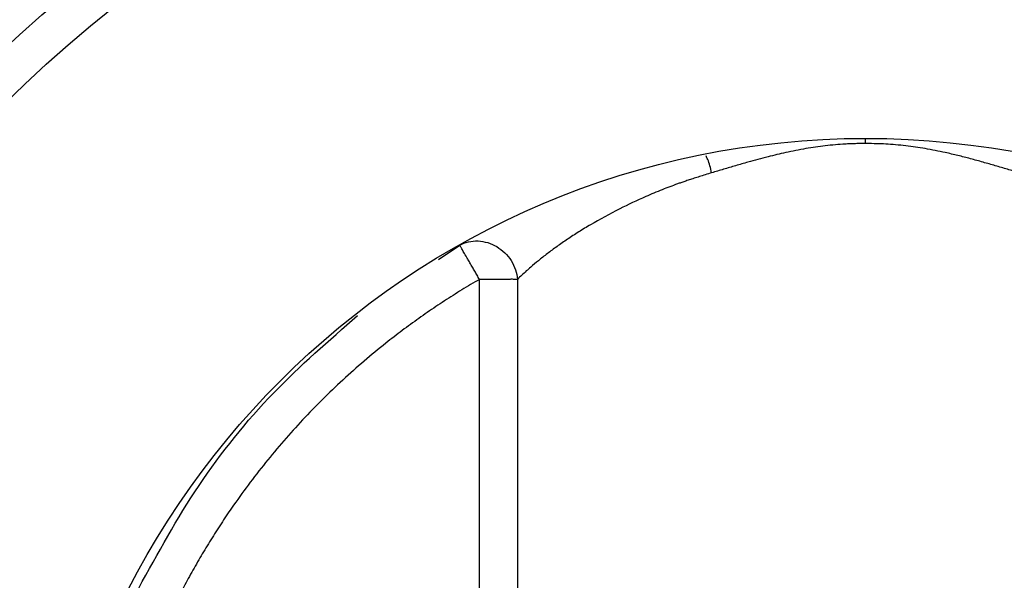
# Model space of a CAD drawing. Header units: millimetres. Extents: x 400 to 1688, y 100 to 1259.
# Tile 24 of 59: x 808 to 882, y 557 to 600. Entities that reach past the tile are written whole.
import ezdxf

# ---------------------------------------------------------------- set-up
doc = ezdxf.new("R2010")
doc.units = ezdxf.units.MM

msp = doc.modelspace()

# ---------------------------------------------------------------- linework, layer by layer
at = {"color": 8, "linetype": 'Continuous', "lineweight": 25}
for p, q in [((871.449, 590.164), (871.447, 590.553)), ((839.21, 581.41), (840.815, 582.503))]:
    msp.add_line(p, q, dxfattribs=at)
at = {"color": 7, "linetype": 'Continuous', "lineweight": 25}
for p, q in [((842.312, 494.395), (842.312, 579.916)), ((845.178, 579.916), (845.178, 494.395))]:
    msp.add_line(p, q, dxfattribs=at)
for radius in [125, 95, 92, 62.5]:
    msp.add_circle((871.453, 528.053), radius, dxfattribs=at)
for points, knots in [([(871.453, 651.553), (871.083, 651.552), (870.342, 651.55), (869.231, 651.535), (868.12, 651.51), (867.009, 651.475), (865.899, 651.43), (864.79, 651.375), (863.681, 651.31), (862.572, 651.235), (861.464, 651.15), (858.818, 650.923), (854.644, 650.449), (848.917, 649.526), (843.183, 648.323), (837.41, 646.819), (831.669, 645.022), (824.001, 642.202), (814.576, 637.913), (803.718, 631.578), (793.456, 624.089), (783.97, 615.537), (775.418, 606.051), (767.928, 595.789), (761.593, 584.93), (756.467, 573.665), (752.562, 562.185), (749.855, 550.671), (748.293, 539.29), (747.787, 528.053), (748.293, 516.817), (749.855, 505.436), (752.562, 493.922), (756.467, 482.441), (761.593, 471.176), (767.928, 460.317), (775.418, 450.055), (783.97, 440.57), (793.456, 432.018), (803.718, 424.528), (814.576, 418.193), (824.001, 413.904), (831.668, 411.084), (837.41, 409.288), (843.183, 407.784), (848.917, 406.58), (854.644, 405.657), (859.186, 405.141), (862.571, 404.866), (864.789, 404.726), (867.009, 404.627), (869.231, 404.565), (870.712, 404.557), (871.453, 404.553)], [0, 0, 0, 0, 0.002866, 0.005732, 0.008596, 0.01146, 0.014324, 0.017189, 0.020053, 0.022918, 0.025783, 0.02865, 0.043455, 0.058262, 0.073507, 0.088754, 0.104387, 0.120021, 0.151926, 0.184335, 0.217089, 0.250018, 0.282947, 0.315701, 0.34811, 0.380015, 0.411272, 0.441756, 0.47136, 0.5, 0.52864, 0.558244, 0.588728, 0.619985, 0.651891, 0.6843, 0.717053, 0.749982, 0.782911, 0.815665, 0.848074, 0.879979, 0.895612, 0.911246, 0.926492, 0.941739, 0.956544, 0.971351, 0.977082, 0.982811, 0.988539, 0.994268, 1, 1, 1, 1]), ([(871.453, 404.553), (871.824, 404.554), (872.565, 404.556), (873.676, 404.572), (874.787, 404.596), (875.898, 404.631), (877.008, 404.676), (878.117, 404.731), (879.226, 404.796), (880.335, 404.871), (881.443, 404.956), (884.089, 405.183), (888.262, 405.657), (893.99, 406.58), (899.724, 407.784), (905.497, 409.288), (911.238, 411.084), (918.906, 413.904), (928.331, 418.193), (939.189, 424.528), (949.451, 432.018), (958.937, 440.57), (967.489, 450.055), (974.979, 460.317), (981.313, 471.176), (986.44, 482.441), (990.345, 493.922), (993.051, 505.436), (994.614, 516.817), (995.12, 528.053), (994.614, 539.29), (993.051, 550.671), (990.345, 562.185), (986.44, 573.665), (981.313, 584.93), (974.979, 595.789), (967.489, 606.051), (958.937, 615.537), (949.451, 624.089), (939.189, 631.578), (928.331, 637.913), (918.906, 642.202), (911.238, 645.022), (905.497, 646.819), (899.724, 648.323), (893.99, 649.526), (888.263, 650.449), (883.721, 650.965), (880.336, 651.24), (878.118, 651.38), (875.898, 651.479), (873.676, 651.542), (872.195, 651.549), (871.453, 651.553)], [0, 0, 0, 0, 0.002866, 0.005732, 0.008596, 0.01146, 0.014324, 0.017189, 0.020053, 0.022918, 0.025783, 0.02865, 0.043455, 0.058262, 0.073507, 0.088754, 0.104387, 0.120021, 0.151926, 0.184335, 0.217089, 0.250018, 0.282947, 0.315701, 0.34811, 0.380015, 0.411272, 0.441756, 0.47136, 0.5, 0.52864, 0.558244, 0.588728, 0.619985, 0.651891, 0.6843, 0.717053, 0.749982, 0.782911, 0.815665, 0.848074, 0.879979, 0.895612, 0.911246, 0.926492, 0.941739, 0.956544, 0.971351, 0.977082, 0.982811, 0.988539, 0.994268, 1, 1, 1, 1]), ([(871.449, 590.164), (871.301, 590.163), (871.019, 590.161), (870.617, 590.153), (870.258, 590.142), (869.781, 590.119), (869.169, 590.072), (868.175, 589.969), (866.92, 589.785), (865.482, 589.502), (864.021, 589.151), (862.762, 588.81), (861.646, 588.491), (860.731, 588.226), (860.134, 588.047), (859.836, 587.958)], [0, 0, 0, 0, 0.036314, 0.069173, 0.09858, 0.124543, 0.186263, 0.249636, 0.370645, 0.499814, 0.615261, 0.749912, 0.833372, 0.916734, 1, 1, 1, 1]), ([(883.071, 587.958), (882.921, 588.002), (882.62, 588.09), (882.166, 588.223), (881.71, 588.356), (881.253, 588.489), (880.794, 588.621), (880.172, 588.802), (879.386, 589.021), (878.432, 589.263), (877.293, 589.527), (875.988, 589.785), (874.73, 589.97), (873.738, 590.073), (873.016, 590.128), (872.26, 590.154), (871.748, 590.161), (871.45, 590.164), (871.449, 590.164)], [0, 0, 0, 0, 0.042007, 0.08387, 0.125586, 0.167158, 0.208585, 0.249867, 0.334572, 0.417878, 0.499812, 0.628942, 0.749498, 0.814105, 0.87444, 0.927151, 0.999638, 1, 1, 1, 1]), ([(859.836, 587.958), (859.675, 587.909), (859.364, 587.813), (858.921, 587.674), (858.517, 587.545), (858.15, 587.425), (857.819, 587.314), (857.525, 587.213), (856.95, 587.009), (856.052, 586.665), (854.574, 586.047), (852.718, 585.17), (851.061, 584.265), (849.79, 583.493), (848.943, 582.941), (848.156, 582.395), (847.421, 581.855), (846.759, 581.335), (846.238, 580.898), (845.83, 580.539), (845.491, 580.23), (845.285, 580.024), (845.178, 579.916)], [0, 0, 0, 0, 0.022786, 0.043929, 0.063429, 0.081287, 0.097502, 0.112075, 0.125007, 0.18373, 0.25003, 0.361258, 0.499955, 0.562469, 0.625005, 0.687814, 0.750048, 0.814779, 0.875021, 0.913058, 0.954716, 1, 1, 1, 1]), ([(840.815, 582.503), (841.232, 582.725), (841.715, 582.832), (842.691, 582.791), (843.184, 582.643), (844.054, 582.127), (844.431, 581.76), (844.974, 580.9), (845.139, 580.408), (845.178, 579.916)], [0, 0, 0, 0, 0.25, 0.25, 0.5, 0.5, 0.75, 0.75, 1, 1, 1, 1]), ([(842.312, 579.916), (842.281, 579.967), (842.22, 580.07), (842.13, 580.224), (842.042, 580.377), (841.955, 580.529), (841.87, 580.679), (841.745, 580.896), (841.593, 581.159), (841.431, 581.44), (841.257, 581.738), (841.093, 582.025), (840.968, 582.237), (840.898, 582.36), (840.857, 582.43), (840.829, 582.479), (840.819, 582.495), (840.815, 582.503)], [0, 0, 0, 0, 0.040208, 0.080447, 0.120695, 0.160925, 0.201113, 0.24123, 0.339049, 0.425343, 0.500121, 0.639893, 0.758793, 0.824613, 0.886392, 0.944602, 1, 1, 1, 1]), ([(842.312, 579.916), (842.087, 579.785), (841.639, 579.524), (840.974, 579.12), (840.314, 578.709), (839.66, 578.288), (839.012, 577.86), (838.37, 577.422), (837.733, 576.976), (837.102, 576.522), (836.477, 576.059), (835.858, 575.587), (834.326, 574.388), (831.96, 572.364), (828.923, 569.351), (826.117, 566.122), (824.125, 563.454), (822.796, 561.481), (822.028, 560.279), (821.29, 559.06), (820.583, 557.823), (819.904, 556.569), (819.478, 555.72), (819.264, 555.295)], [0, 0, 0, 0, 0.022759, 0.0455, 0.068228, 0.090946, 0.113659, 0.13637, 0.159084, 0.181805, 0.204537, 0.227283, 0.250049, 0.375178, 0.500003, 0.624828, 0.749964, 0.791696, 0.833371, 0.875014, 0.91665, 0.958304, 1, 1, 1, 1]), ([(845.178, 579.916), (845.159, 579.916), (845.121, 579.916), (845.051, 579.917), (844.967, 579.918), (844.868, 579.919), (844.753, 579.92), (844.619, 579.919), (844.465, 579.918), (844.289, 579.917), (844.043, 579.916), (843.694, 579.917), (843.309, 579.916), (842.954, 579.916), (842.648, 579.916), (842.428, 579.916), (842.312, 579.916)], [0, 0, 0, 0, 0.047165, 0.095463, 0.145472, 0.197653, 0.252354, 0.309825, 0.370229, 0.433658, 0.500148, 0.619276, 0.756465, 0.826927, 0.908104, 1, 1, 1, 1])]:
    msp.add_open_spline(points, degree=3, knots=knots, dxfattribs=at)
at = {"color": 8, "linetype": 'Continuous', "lineweight": 25}
for points, knots in [([(859.836, 587.958), (859.754, 588.31), (859.647, 588.769), (859.459, 589.14), (859.415, 589.226)], [0, 0, 0, 0, 0.767679, 1, 1, 1, 1]), ([(816.584, 556.617), (818.028, 559.245), (820.917, 564.5), (826.507, 571.452), (830.936, 575.301), (833.102, 577.183)], [0, 0, 0, 0, 0.338182, 0.676413, 1, 1, 1, 1])]:
    msp.add_open_spline(points, degree=3, knots=knots, dxfattribs=at)

doc.saveas('drawing.dxf')
